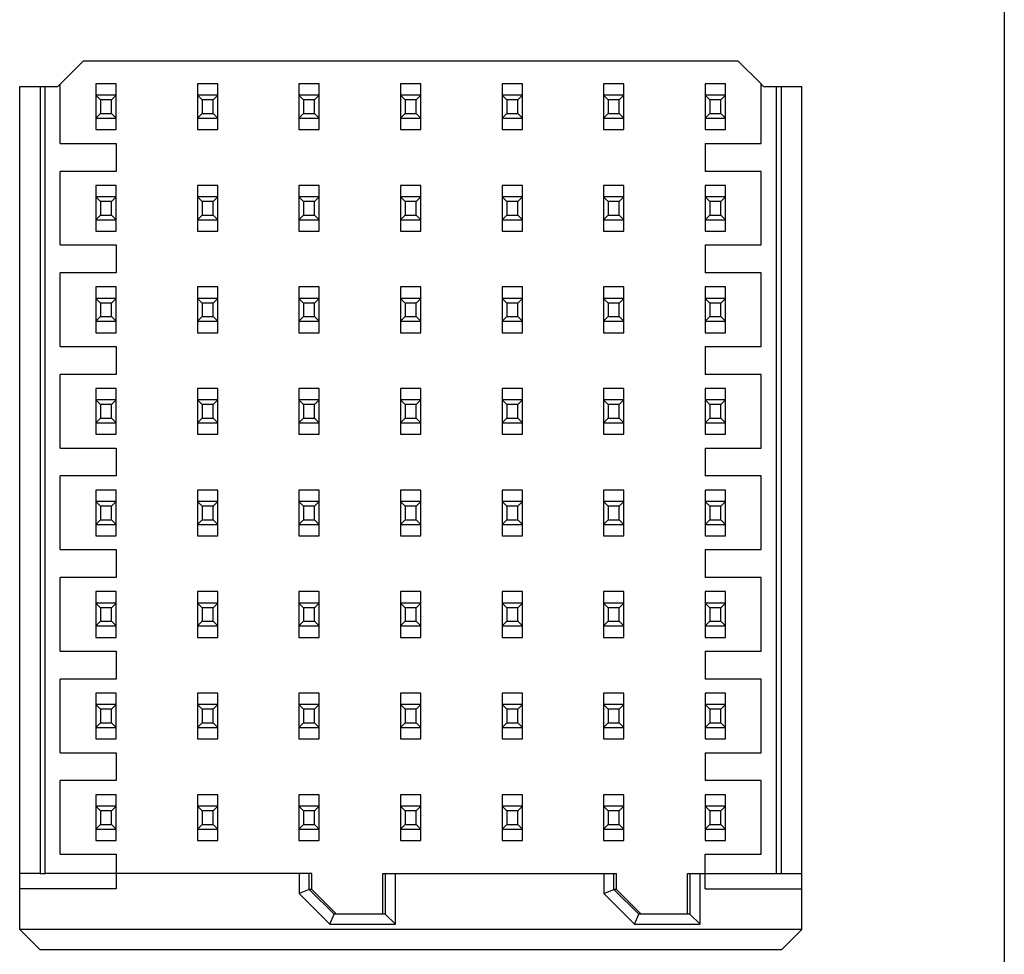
# Model space of a CAD drawing. Header units: inches. Extents: x 0 to 34, y 0 to 22.
# Tile 43 of 59: x 21.572 to 22.145, y 6.076 to 6.62. Entities that reach past the tile are written whole.
import ezdxf

# ---------------------------------------------------------------- set-up
doc = ezdxf.new("R2010")
doc.units = ezdxf.units.IN
doc.header["$LTSCALE"] = 1.87
doc.header["$MEASUREMENT"] = 0
doc.layers.get('0').update_dxf_attribs({"linetype": 'CONTINUOUS'})

msp = doc.modelspace()

# ---------------------------------------------------------------- linework, layer by layer
at = {"color": 7, "linetype": 'CONTINUOUS'}
for p, q in [((22.14494, 7.6891), (22.14494, 3.37021)), ((21.60931, 6.59562), (21.59455, 6.58086)), ((21.99021, 6.59562), (21.60931, 6.59562)), ((22.00346, 6.58237), (21.99021, 6.59562)), ((21.5724, 6.58086), (21.59455, 6.58086)), ((21.5724, 6.09059), (21.5724, 6.58086)), ((21.58421, 6.58085), (21.58421, 6.12317)), ((21.58716, 6.12319), (21.58716, 6.58086)), ((21.59602, 6.54779), (21.59602, 6.58233)), ((21.6285, 6.58241), (21.61669, 6.58241)), ((21.61669, 6.58241), (21.61669, 6.55581)), ((21.6285, 6.55581), (21.6285, 6.58241)), ((21.68756, 6.58241), (21.67575, 6.58241)), ((21.67575, 6.58241), (21.67575, 6.55581)), ((21.68756, 6.55581), (21.68756, 6.58241)), ((21.74661, 6.58241), (21.7348, 6.58241)), ((21.7348, 6.58241), (21.7348, 6.55581)), ((21.74661, 6.55581), (21.74661, 6.58241)), ((21.80567, 6.58241), (21.79386, 6.58241)), ((21.79386, 6.58241), (21.79386, 6.55581)), ((21.80567, 6.55581), (21.80567, 6.58241)), ((21.86472, 6.58241), (21.85291, 6.58241)), ((21.85291, 6.58241), (21.85291, 6.55581)), ((21.86472, 6.55581), (21.86472, 6.58241)), ((21.92378, 6.58241), (21.91197, 6.58241)), ((21.91197, 6.58241), (21.91197, 6.55581)), ((21.92378, 6.55581), (21.92378, 6.58241)), ((21.98283, 6.58241), (21.97102, 6.58241)), ((21.97102, 6.58241), (21.97102, 6.55581)), ((21.98283, 6.55581), (21.98283, 6.58241)), ((22.00498, 6.58086), (22.0035, 6.58233)), ((22.0035, 6.54779), (22.0035, 6.58233)), ((22.00498, 6.58086), (22.02712, 6.58086)), ((22.01236, 6.58086), (22.01236, 6.12318)), ((22.01531, 6.12318), (22.01531, 6.58086)), ((22.02712, 6.09059), (22.02712, 6.58086)), ((21.6285, 6.57576), (21.61669, 6.57576)), ((21.61939, 6.57306), (21.61669, 6.57576)), ((21.62581, 6.57306), (21.61939, 6.57306)), ((21.61939, 6.57306), (21.61939, 6.56517)), ((21.6285, 6.57576), (21.62581, 6.57306)), ((21.62581, 6.56517), (21.62581, 6.57306)), ((21.68756, 6.57576), (21.67575, 6.57576)), ((21.67844, 6.57306), (21.67575, 6.57576)), ((21.68486, 6.57306), (21.67844, 6.57306)), ((21.67844, 6.57306), (21.67844, 6.56517)), ((21.68756, 6.57576), (21.68486, 6.57306)), ((21.68486, 6.56517), (21.68486, 6.57306)), ((21.74661, 6.57576), (21.7348, 6.57576)), ((21.7375, 6.57306), (21.7348, 6.57576)), ((21.74392, 6.57306), (21.7375, 6.57306)), ((21.7375, 6.57306), (21.7375, 6.56517)), ((21.74661, 6.57576), (21.74392, 6.57306)), ((21.74392, 6.56517), (21.74392, 6.57306)), ((21.80567, 6.57576), (21.79386, 6.57576)), ((21.79655, 6.57306), (21.79386, 6.57576)), ((21.80297, 6.57306), (21.79655, 6.57306)), ((21.79655, 6.57306), (21.79655, 6.56517)), ((21.80567, 6.57576), (21.80297, 6.57306)), ((21.80297, 6.56517), (21.80297, 6.57306)), ((21.86472, 6.57576), (21.85291, 6.57576)), ((21.85561, 6.57306), (21.85291, 6.57576)), ((21.86203, 6.57306), (21.85561, 6.57306)), ((21.85561, 6.57306), (21.85561, 6.56517)), ((21.86472, 6.57576), (21.86203, 6.57306)), ((21.86203, 6.56517), (21.86203, 6.57306)), ((21.92378, 6.57576), (21.91197, 6.57576)), ((21.91466, 6.57306), (21.91197, 6.57576)), ((21.92108, 6.57306), (21.91466, 6.57306)), ((21.91466, 6.57306), (21.91466, 6.56517)), ((21.92378, 6.57576), (21.92108, 6.57306)), ((21.92108, 6.56517), (21.92108, 6.57306)), ((21.98283, 6.57576), (21.97102, 6.57576)), ((21.97372, 6.57306), (21.97102, 6.57576)), ((21.98014, 6.57306), (21.97372, 6.57306)), ((21.97372, 6.57306), (21.97372, 6.56517)), ((21.98283, 6.57576), (21.98014, 6.57306)), ((21.98014, 6.56517), (21.98014, 6.57306)), ((21.61669, 6.56247), (21.61939, 6.56517)), ((21.61669, 6.56247), (21.6285, 6.56247)), ((21.61939, 6.56517), (21.62581, 6.56517)), ((21.62581, 6.56517), (21.6285, 6.56247)), ((21.67575, 6.56247), (21.67844, 6.56517)), ((21.67575, 6.56247), (21.68756, 6.56247)), ((21.67844, 6.56517), (21.68486, 6.56517)), ((21.68486, 6.56517), (21.68756, 6.56247)), ((21.7348, 6.56247), (21.7375, 6.56517)), ((21.7348, 6.56247), (21.74661, 6.56247)), ((21.7375, 6.56517), (21.74392, 6.56517)), ((21.74392, 6.56517), (21.74661, 6.56247)), ((21.79386, 6.56247), (21.79655, 6.56517)), ((21.79386, 6.56247), (21.80567, 6.56247)), ((21.79655, 6.56517), (21.80297, 6.56517)), ((21.80297, 6.56517), (21.80567, 6.56247)), ((21.85291, 6.56247), (21.85561, 6.56517)), ((21.85291, 6.56247), (21.86472, 6.56247)), ((21.85561, 6.56517), (21.86203, 6.56517)), ((21.86203, 6.56517), (21.86472, 6.56247)), ((21.91197, 6.56247), (21.91466, 6.56517)), ((21.91197, 6.56247), (21.92378, 6.56247)), ((21.91466, 6.56517), (21.92108, 6.56517)), ((21.92108, 6.56517), (21.92378, 6.56247)), ((21.97102, 6.56247), (21.97372, 6.56517)), ((21.97102, 6.56247), (21.98283, 6.56247)), ((21.97372, 6.56517), (21.98014, 6.56517)), ((21.98014, 6.56517), (21.98283, 6.56247)), ((21.61669, 6.55581), (21.6285, 6.55581)), ((21.67575, 6.55581), (21.68756, 6.55581)), ((21.7348, 6.55581), (21.74661, 6.55581)), ((21.79386, 6.55581), (21.80567, 6.55581)), ((21.85291, 6.55581), (21.86472, 6.55581)), ((21.91197, 6.55581), (21.92378, 6.55581)), ((21.97102, 6.55581), (21.98283, 6.55581)), ((21.59602, 6.54779), (21.6285, 6.54779)), ((21.6285, 6.54779), (21.6285, 6.53155)), ((21.97102, 6.54779), (22.0035, 6.54779)), ((21.97102, 6.54779), (21.97102, 6.53155)), ((21.6285, 6.53155), (21.59602, 6.53155)), ((21.59602, 6.48873), (21.59602, 6.53155)), ((22.0035, 6.53155), (21.97102, 6.53155)), ((22.0035, 6.48873), (22.0035, 6.53155)), ((21.6285, 6.52336), (21.61669, 6.52336)), ((21.61669, 6.52336), (21.61669, 6.49675)), ((21.6285, 6.49675), (21.6285, 6.52336)), ((21.68756, 6.52336), (21.67575, 6.52336)), ((21.67575, 6.52336), (21.67575, 6.49675)), ((21.68756, 6.49675), (21.68756, 6.52336)), ((21.74661, 6.52336), (21.7348, 6.52336)), ((21.7348, 6.52336), (21.7348, 6.49675)), ((21.74661, 6.49675), (21.74661, 6.52336)), ((21.80567, 6.52336), (21.79386, 6.52336)), ((21.79386, 6.52336), (21.79386, 6.49675)), ((21.80567, 6.49675), (21.80567, 6.52336)), ((21.86472, 6.52336), (21.85291, 6.52336)), ((21.85291, 6.52336), (21.85291, 6.49675)), ((21.86472, 6.49675), (21.86472, 6.52336)), ((21.92378, 6.52336), (21.91197, 6.52336)), ((21.91197, 6.52336), (21.91197, 6.49675)), ((21.92378, 6.49675), (21.92378, 6.52336)), ((21.98283, 6.52336), (21.97102, 6.52336)), ((21.97102, 6.52336), (21.97102, 6.49675)), ((21.98283, 6.49675), (21.98283, 6.52336)), ((21.6285, 6.5167), (21.61669, 6.5167)), ((21.61939, 6.514), (21.61669, 6.5167)), ((21.6285, 6.5167), (21.62581, 6.514)), ((21.68756, 6.5167), (21.67575, 6.5167)), ((21.67844, 6.514), (21.67575, 6.5167)), ((21.68756, 6.5167), (21.68486, 6.514)), ((21.74661, 6.5167), (21.7348, 6.5167)), ((21.7375, 6.514), (21.7348, 6.5167)), ((21.74661, 6.5167), (21.74392, 6.514)), ((21.80567, 6.5167), (21.79386, 6.5167)), ((21.79655, 6.514), (21.79386, 6.5167)), ((21.80567, 6.5167), (21.80297, 6.514)), ((21.86472, 6.5167), (21.85291, 6.5167)), ((21.85561, 6.514), (21.85291, 6.5167)), ((21.86472, 6.5167), (21.86203, 6.514)), ((21.92378, 6.5167), (21.91197, 6.5167)), ((21.91466, 6.514), (21.91197, 6.5167)), ((21.92378, 6.5167), (21.92108, 6.514)), ((21.98283, 6.5167), (21.97102, 6.5167)), ((21.97372, 6.514), (21.97102, 6.5167)), ((21.98283, 6.5167), (21.98014, 6.514)), ((21.62581, 6.514), (21.61939, 6.514)), ((21.61939, 6.514), (21.61939, 6.50611)), ((21.62581, 6.50611), (21.62581, 6.514)), ((21.68486, 6.514), (21.67844, 6.514)), ((21.67844, 6.514), (21.67844, 6.50611)), ((21.68486, 6.50611), (21.68486, 6.514)), ((21.74392, 6.514), (21.7375, 6.514)), ((21.7375, 6.514), (21.7375, 6.50611)), ((21.74392, 6.50611), (21.74392, 6.514)), ((21.80297, 6.514), (21.79655, 6.514)), ((21.79655, 6.514), (21.79655, 6.50611)), ((21.80297, 6.50611), (21.80297, 6.514)), ((21.86203, 6.514), (21.85561, 6.514)), ((21.85561, 6.514), (21.85561, 6.50611)), ((21.86203, 6.50611), (21.86203, 6.514)), ((21.92108, 6.514), (21.91466, 6.514)), ((21.91466, 6.514), (21.91466, 6.50611)), ((21.92108, 6.50611), (21.92108, 6.514)), ((21.98014, 6.514), (21.97372, 6.514)), ((21.97372, 6.514), (21.97372, 6.50611)), ((21.98014, 6.50611), (21.98014, 6.514)), ((21.61669, 6.50341), (21.61939, 6.50611)), ((21.61939, 6.50611), (21.62581, 6.50611)), ((21.62581, 6.50611), (21.6285, 6.50341)), ((21.67575, 6.50341), (21.67844, 6.50611)), ((21.67844, 6.50611), (21.68486, 6.50611)), ((21.68486, 6.50611), (21.68756, 6.50341)), ((21.7348, 6.50341), (21.7375, 6.50611)), ((21.7375, 6.50611), (21.74392, 6.50611)), ((21.74392, 6.50611), (21.74661, 6.50341)), ((21.79386, 6.50341), (21.79655, 6.50611)), ((21.79655, 6.50611), (21.80297, 6.50611)), ((21.80297, 6.50611), (21.80567, 6.50341)), ((21.85291, 6.50341), (21.85561, 6.50611)), ((21.85561, 6.50611), (21.86203, 6.50611)), ((21.86203, 6.50611), (21.86472, 6.50341)), ((21.91197, 6.50341), (21.91466, 6.50611)), ((21.91466, 6.50611), (21.92108, 6.50611)), ((21.92108, 6.50611), (21.92378, 6.50341)), ((21.97102, 6.50341), (21.97372, 6.50611)), ((21.97372, 6.50611), (21.98014, 6.50611)), ((21.98014, 6.50611), (21.98283, 6.50341)), ((21.61669, 6.50341), (21.6285, 6.50341)), ((21.67575, 6.50341), (21.68756, 6.50341)), ((21.7348, 6.50341), (21.74661, 6.50341)), ((21.79386, 6.50341), (21.80567, 6.50341)), ((21.85291, 6.50341), (21.86472, 6.50341)), ((21.91197, 6.50341), (21.92378, 6.50341)), ((21.97102, 6.50341), (21.98283, 6.50341)), ((21.61669, 6.49675), (21.6285, 6.49675)), ((21.67575, 6.49675), (21.68756, 6.49675)), ((21.7348, 6.49675), (21.74661, 6.49675)), ((21.79386, 6.49675), (21.80567, 6.49675)), ((21.85291, 6.49675), (21.86472, 6.49675)), ((21.91197, 6.49675), (21.92378, 6.49675)), ((21.97102, 6.49675), (21.98283, 6.49675)), ((21.59602, 6.48873), (21.6285, 6.48873)), ((21.6285, 6.48873), (21.6285, 6.47249)), ((21.97102, 6.48873), (22.0035, 6.48873)), ((21.97102, 6.48873), (21.97102, 6.47249)), ((21.6285, 6.47249), (21.59602, 6.47249)), ((21.59602, 6.42968), (21.59602, 6.47249)), ((22.0035, 6.47249), (21.97102, 6.47249)), ((22.0035, 6.42968), (22.0035, 6.47249)), ((21.6285, 6.4643), (21.61669, 6.4643)), ((21.61669, 6.4643), (21.61669, 6.4377)), ((21.6285, 6.4377), (21.6285, 6.4643)), ((21.68756, 6.4643), (21.67575, 6.4643)), ((21.67575, 6.4643), (21.67575, 6.4377)), ((21.68756, 6.4377), (21.68756, 6.4643)), ((21.74661, 6.4643), (21.7348, 6.4643)), ((21.7348, 6.4643), (21.7348, 6.4377)), ((21.74661, 6.4377), (21.74661, 6.4643)), ((21.80567, 6.4643), (21.79386, 6.4643)), ((21.79386, 6.4643), (21.79386, 6.4377)), ((21.80567, 6.4377), (21.80567, 6.4643)), ((21.86472, 6.4643), (21.85291, 6.4643)), ((21.85291, 6.4643), (21.85291, 6.4377)), ((21.86472, 6.4377), (21.86472, 6.4643)), ((21.92378, 6.4643), (21.91197, 6.4643)), ((21.91197, 6.4643), (21.91197, 6.4377)), ((21.92378, 6.4377), (21.92378, 6.4643)), ((21.98283, 6.4643), (21.97102, 6.4643)), ((21.97102, 6.4643), (21.97102, 6.4377)), ((21.98283, 6.4377), (21.98283, 6.4643)), ((21.6285, 6.45765), (21.61669, 6.45765)), ((21.61939, 6.45495), (21.61669, 6.45765)), ((21.62581, 6.45495), (21.61939, 6.45495)), ((21.61939, 6.45495), (21.61939, 6.44706)), ((21.6285, 6.45765), (21.62581, 6.45495)), ((21.62581, 6.44706), (21.62581, 6.45495)), ((21.68756, 6.45765), (21.67575, 6.45765)), ((21.67844, 6.45495), (21.67575, 6.45765)), ((21.68486, 6.45495), (21.67844, 6.45495)), ((21.67844, 6.45495), (21.67844, 6.44706)), ((21.68756, 6.45765), (21.68486, 6.45495)), ((21.68486, 6.44706), (21.68486, 6.45495)), ((21.74661, 6.45765), (21.7348, 6.45765)), ((21.7375, 6.45495), (21.7348, 6.45765)), ((21.74392, 6.45495), (21.7375, 6.45495)), ((21.7375, 6.45495), (21.7375, 6.44706)), ((21.74661, 6.45765), (21.74392, 6.45495)), ((21.74392, 6.44706), (21.74392, 6.45495)), ((21.80567, 6.45765), (21.79386, 6.45765)), ((21.79655, 6.45495), (21.79386, 6.45765)), ((21.80297, 6.45495), (21.79655, 6.45495)), ((21.79655, 6.45495), (21.79655, 6.44706)), ((21.80567, 6.45765), (21.80297, 6.45495)), ((21.80297, 6.44706), (21.80297, 6.45495)), ((21.86472, 6.45765), (21.85291, 6.45765)), ((21.85561, 6.45495), (21.85291, 6.45765)), ((21.86203, 6.45495), (21.85561, 6.45495)), ((21.85561, 6.45495), (21.85561, 6.44706)), ((21.86472, 6.45765), (21.86203, 6.45495)), ((21.86203, 6.44706), (21.86203, 6.45495)), ((21.92378, 6.45765), (21.91197, 6.45765)), ((21.91466, 6.45495), (21.91197, 6.45765)), ((21.92108, 6.45495), (21.91466, 6.45495)), ((21.91466, 6.45495), (21.91466, 6.44706)), ((21.92378, 6.45765), (21.92108, 6.45495)), ((21.92108, 6.44706), (21.92108, 6.45495)), ((21.98283, 6.45765), (21.97102, 6.45765)), ((21.97372, 6.45495), (21.97102, 6.45765)), ((21.98014, 6.45495), (21.97372, 6.45495)), ((21.97372, 6.45495), (21.97372, 6.44706)), ((21.98283, 6.45765), (21.98014, 6.45495)), ((21.98014, 6.44706), (21.98014, 6.45495)), ((21.61669, 6.44436), (21.61939, 6.44706)), ((21.61939, 6.44706), (21.62581, 6.44706)), ((21.62581, 6.44706), (21.6285, 6.44436)), ((21.67575, 6.44436), (21.67844, 6.44706)), ((21.67844, 6.44706), (21.68486, 6.44706)), ((21.68486, 6.44706), (21.68756, 6.44436)), ((21.7348, 6.44436), (21.7375, 6.44706)), ((21.7375, 6.44706), (21.74392, 6.44706)), ((21.74392, 6.44706), (21.74661, 6.44436)), ((21.79386, 6.44436), (21.79655, 6.44706)), ((21.79655, 6.44706), (21.80297, 6.44706)), ((21.80297, 6.44706), (21.80567, 6.44436)), ((21.85291, 6.44436), (21.85561, 6.44706)), ((21.85561, 6.44706), (21.86203, 6.44706)), ((21.86203, 6.44706), (21.86472, 6.44436)), ((21.91197, 6.44436), (21.91466, 6.44706)), ((21.91466, 6.44706), (21.92108, 6.44706)), ((21.92108, 6.44706), (21.92378, 6.44436)), ((21.97102, 6.44436), (21.97372, 6.44706)), ((21.97372, 6.44706), (21.98014, 6.44706)), ((21.98014, 6.44706), (21.98283, 6.44436)), ((21.61669, 6.44436), (21.6285, 6.44436)), ((21.67575, 6.44436), (21.68756, 6.44436)), ((21.7348, 6.44436), (21.74661, 6.44436)), ((21.79386, 6.44436), (21.80567, 6.44436)), ((21.85291, 6.44436), (21.86472, 6.44436)), ((21.91197, 6.44436), (21.92378, 6.44436)), ((21.97102, 6.44436), (21.98283, 6.44436)), ((21.61669, 6.4377), (21.6285, 6.4377)), ((21.67575, 6.4377), (21.68756, 6.4377)), ((21.7348, 6.4377), (21.74661, 6.4377)), ((21.79386, 6.4377), (21.80567, 6.4377)), ((21.85291, 6.4377), (21.86472, 6.4377)), ((21.91197, 6.4377), (21.92378, 6.4377)), ((21.97102, 6.4377), (21.98283, 6.4377)), ((21.59602, 6.42968), (21.6285, 6.42968)), ((21.6285, 6.42968), (21.6285, 6.41344)), ((21.97102, 6.42968), (22.0035, 6.42968)), ((21.97102, 6.42968), (21.97102, 6.41344)), ((21.6285, 6.41344), (21.59602, 6.41344)), ((21.59602, 6.37062), (21.59602, 6.41344)), ((22.0035, 6.41344), (21.97102, 6.41344)), ((22.0035, 6.37062), (22.0035, 6.41344)), ((21.6285, 6.40525), (21.61669, 6.40525)), ((21.61669, 6.40525), (21.61669, 6.37864)), ((21.6285, 6.37864), (21.6285, 6.40525)), ((21.68756, 6.40525), (21.67575, 6.40525)), ((21.67575, 6.40525), (21.67575, 6.37864)), ((21.68756, 6.37864), (21.68756, 6.40525)), ((21.74661, 6.40525), (21.7348, 6.40525)), ((21.7348, 6.40525), (21.7348, 6.37864)), ((21.74661, 6.37864), (21.74661, 6.40525)), ((21.80567, 6.40525), (21.79386, 6.40525)), ((21.79386, 6.40525), (21.79386, 6.37864)), ((21.80567, 6.37864), (21.80567, 6.40525)), ((21.86472, 6.40525), (21.85291, 6.40525)), ((21.85291, 6.40525), (21.85291, 6.37864)), ((21.86472, 6.37864), (21.86472, 6.40525)), ((21.92378, 6.40525), (21.91197, 6.40525)), ((21.91197, 6.40525), (21.91197, 6.37864)), ((21.92378, 6.37864), (21.92378, 6.40525)), ((21.98283, 6.40525), (21.97102, 6.40525)), ((21.97102, 6.40525), (21.97102, 6.37864)), ((21.98283, 6.37864), (21.98283, 6.40525)), ((21.6285, 6.39859), (21.61669, 6.39859)), ((21.61939, 6.39589), (21.61669, 6.39859)), ((21.62581, 6.39589), (21.61939, 6.39589)), ((21.61939, 6.39589), (21.61939, 6.388)), ((21.6285, 6.39859), (21.62581, 6.39589)), ((21.62581, 6.388), (21.62581, 6.39589)), ((21.68756, 6.39859), (21.67575, 6.39859)), ((21.67844, 6.39589), (21.67575, 6.39859)), ((21.68486, 6.39589), (21.67844, 6.39589)), ((21.67844, 6.39589), (21.67844, 6.388)), ((21.68756, 6.39859), (21.68486, 6.39589)), ((21.68486, 6.388), (21.68486, 6.39589)), ((21.74661, 6.39859), (21.7348, 6.39859)), ((21.7375, 6.39589), (21.7348, 6.39859)), ((21.74392, 6.39589), (21.7375, 6.39589)), ((21.7375, 6.39589), (21.7375, 6.388)), ((21.74661, 6.39859), (21.74392, 6.39589)), ((21.74392, 6.388), (21.74392, 6.39589)), ((21.80567, 6.39859), (21.79386, 6.39859)), ((21.79655, 6.39589), (21.79386, 6.39859)), ((21.80297, 6.39589), (21.79655, 6.39589)), ((21.79655, 6.39589), (21.79655, 6.388)), ((21.80567, 6.39859), (21.80297, 6.39589)), ((21.80297, 6.388), (21.80297, 6.39589)), ((21.86472, 6.39859), (21.85291, 6.39859)), ((21.85561, 6.39589), (21.85291, 6.39859)), ((21.86203, 6.39589), (21.85561, 6.39589)), ((21.85561, 6.39589), (21.85561, 6.388)), ((21.86472, 6.39859), (21.86203, 6.39589)), ((21.86203, 6.388), (21.86203, 6.39589)), ((21.92378, 6.39859), (21.91197, 6.39859)), ((21.91466, 6.39589), (21.91197, 6.39859)), ((21.92108, 6.39589), (21.91466, 6.39589)), ((21.91466, 6.39589), (21.91466, 6.388)), ((21.92378, 6.39859), (21.92108, 6.39589)), ((21.92108, 6.388), (21.92108, 6.39589)), ((21.98283, 6.39859), (21.97102, 6.39859)), ((21.97372, 6.39589), (21.97102, 6.39859)), ((21.98014, 6.39589), (21.97372, 6.39589)), ((21.97372, 6.39589), (21.97372, 6.388)), ((21.98283, 6.39859), (21.98014, 6.39589)), ((21.98014, 6.388), (21.98014, 6.39589)), ((21.61669, 6.3853), (21.61939, 6.388)), ((21.61669, 6.3853), (21.6285, 6.3853)), ((21.61939, 6.388), (21.62581, 6.388)), ((21.62581, 6.388), (21.6285, 6.3853)), ((21.67575, 6.3853), (21.67844, 6.388)), ((21.67575, 6.3853), (21.68756, 6.3853)), ((21.67844, 6.388), (21.68486, 6.388)), ((21.68486, 6.388), (21.68756, 6.3853)), ((21.7348, 6.3853), (21.7375, 6.388)), ((21.7348, 6.3853), (21.74661, 6.3853)), ((21.7375, 6.388), (21.74392, 6.388)), ((21.74392, 6.388), (21.74661, 6.3853)), ((21.79386, 6.3853), (21.79655, 6.388)), ((21.79386, 6.3853), (21.80567, 6.3853)), ((21.79655, 6.388), (21.80297, 6.388)), ((21.80297, 6.388), (21.80567, 6.3853)), ((21.85291, 6.3853), (21.85561, 6.388)), ((21.85291, 6.3853), (21.86472, 6.3853)), ((21.85561, 6.388), (21.86203, 6.388)), ((21.86203, 6.388), (21.86472, 6.3853)), ((21.91197, 6.3853), (21.91466, 6.388)), ((21.91197, 6.3853), (21.92378, 6.3853)), ((21.91466, 6.388), (21.92108, 6.388)), ((21.92108, 6.388), (21.92378, 6.3853)), ((21.97102, 6.3853), (21.97372, 6.388)), ((21.97102, 6.3853), (21.98283, 6.3853)), ((21.97372, 6.388), (21.98014, 6.388)), ((21.98014, 6.388), (21.98283, 6.3853)), ((21.61669, 6.37864), (21.6285, 6.37864)), ((21.67575, 6.37864), (21.68756, 6.37864)), ((21.7348, 6.37864), (21.74661, 6.37864)), ((21.79386, 6.37864), (21.80567, 6.37864)), ((21.85291, 6.37864), (21.86472, 6.37864)), ((21.91197, 6.37864), (21.92378, 6.37864)), ((21.97102, 6.37864), (21.98283, 6.37864)), ((21.59602, 6.37062), (21.6285, 6.37062)), ((21.6285, 6.37062), (21.6285, 6.35438)), ((21.97102, 6.37062), (22.0035, 6.37062)), ((21.97102, 6.37062), (21.97102, 6.35438)), ((21.6285, 6.35438), (21.59602, 6.35438)), ((21.59602, 6.31157), (21.59602, 6.35438)), ((22.0035, 6.35438), (21.97102, 6.35438)), ((22.0035, 6.31157), (22.0035, 6.35438)), ((21.6285, 6.34619), (21.61669, 6.34619)), ((21.61669, 6.34619), (21.61669, 6.31959)), ((21.6285, 6.31959), (21.6285, 6.34619)), ((21.68756, 6.34619), (21.67575, 6.34619)), ((21.67575, 6.34619), (21.67575, 6.31959)), ((21.68756, 6.31959), (21.68756, 6.34619)), ((21.74661, 6.34619), (21.7348, 6.34619)), ((21.7348, 6.34619), (21.7348, 6.31959)), ((21.74661, 6.31959), (21.74661, 6.34619)), ((21.80567, 6.34619), (21.79386, 6.34619)), ((21.79386, 6.34619), (21.79386, 6.31959)), ((21.80567, 6.31959), (21.80567, 6.34619)), ((21.86472, 6.34619), (21.85291, 6.34619)), ((21.85291, 6.34619), (21.85291, 6.31959)), ((21.86472, 6.31959), (21.86472, 6.34619)), ((21.92378, 6.34619), (21.91197, 6.34619)), ((21.91197, 6.34619), (21.91197, 6.31959)), ((21.92378, 6.31959), (21.92378, 6.34619)), ((21.98283, 6.34619), (21.97102, 6.34619)), ((21.97102, 6.34619), (21.97102, 6.31959)), ((21.98283, 6.31959), (21.98283, 6.34619)), ((21.6285, 6.33953), (21.61669, 6.33953)), ((21.61939, 6.33684), (21.61669, 6.33953)), ((21.6285, 6.33953), (21.62581, 6.33684)), ((21.68756, 6.33953), (21.67575, 6.33953)), ((21.67844, 6.33684), (21.67575, 6.33953)), ((21.68756, 6.33953), (21.68486, 6.33684)), ((21.74661, 6.33953), (21.7348, 6.33953)), ((21.7375, 6.33684), (21.7348, 6.33953)), ((21.74661, 6.33953), (21.74392, 6.33684)), ((21.80567, 6.33953), (21.79386, 6.33953)), ((21.79655, 6.33684), (21.79386, 6.33953)), ((21.80567, 6.33953), (21.80297, 6.33684)), ((21.86472, 6.33953), (21.85291, 6.33953)), ((21.85561, 6.33684), (21.85291, 6.33953)), ((21.86472, 6.33953), (21.86203, 6.33684)), ((21.92378, 6.33953), (21.91197, 6.33953)), ((21.91466, 6.33684), (21.91197, 6.33953)), ((21.92378, 6.33953), (21.92108, 6.33684)), ((21.98283, 6.33953), (21.97102, 6.33953)), ((21.97372, 6.33684), (21.97102, 6.33953)), ((21.98283, 6.33953), (21.98014, 6.33684)), ((21.62581, 6.33684), (21.61939, 6.33684)), ((21.61939, 6.33684), (21.61939, 6.32894)), ((21.62581, 6.32894), (21.62581, 6.33684)), ((21.68486, 6.33684), (21.67844, 6.33684)), ((21.67844, 6.33684), (21.67844, 6.32894)), ((21.68486, 6.32894), (21.68486, 6.33684)), ((21.74392, 6.33684), (21.7375, 6.33684)), ((21.7375, 6.33684), (21.7375, 6.32894)), ((21.74392, 6.32894), (21.74392, 6.33684)), ((21.80297, 6.33684), (21.79655, 6.33684)), ((21.79655, 6.33684), (21.79655, 6.32894)), ((21.80297, 6.32894), (21.80297, 6.33684)), ((21.86203, 6.33684), (21.85561, 6.33684)), ((21.85561, 6.33684), (21.85561, 6.32894)), ((21.86203, 6.32894), (21.86203, 6.33684)), ((21.92108, 6.33684), (21.91466, 6.33684)), ((21.91466, 6.33684), (21.91466, 6.32894)), ((21.92108, 6.32894), (21.92108, 6.33684)), ((21.98014, 6.33684), (21.97372, 6.33684)), ((21.97372, 6.33684), (21.97372, 6.32894)), ((21.98014, 6.32894), (21.98014, 6.33684)), ((21.61669, 6.32625), (21.61939, 6.32894)), ((21.61939, 6.32894), (21.62581, 6.32894)), ((21.62581, 6.32894), (21.6285, 6.32625)), ((21.67575, 6.32625), (21.67844, 6.32894)), ((21.67844, 6.32894), (21.68486, 6.32894)), ((21.68486, 6.32894), (21.68756, 6.32625)), ((21.7348, 6.32625), (21.7375, 6.32894)), ((21.7375, 6.32894), (21.74392, 6.32894)), ((21.74392, 6.32894), (21.74661, 6.32625)), ((21.79386, 6.32625), (21.79655, 6.32894)), ((21.79655, 6.32894), (21.80297, 6.32894)), ((21.80297, 6.32894), (21.80567, 6.32625)), ((21.85291, 6.32625), (21.85561, 6.32894)), ((21.85561, 6.32894), (21.86203, 6.32894)), ((21.86203, 6.32894), (21.86472, 6.32625)), ((21.91197, 6.32625), (21.91466, 6.32894)), ((21.91466, 6.32894), (21.92108, 6.32894)), ((21.92108, 6.32894), (21.92378, 6.32625)), ((21.97102, 6.32625), (21.97372, 6.32894)), ((21.97372, 6.32894), (21.98014, 6.32894)), ((21.98014, 6.32894), (21.98283, 6.32625)), ((21.61669, 6.32625), (21.6285, 6.32625)), ((21.67575, 6.32625), (21.68756, 6.32625)), ((21.7348, 6.32625), (21.74661, 6.32625)), ((21.79386, 6.32625), (21.80567, 6.32625)), ((21.85291, 6.32625), (21.86472, 6.32625)), ((21.91197, 6.32625), (21.92378, 6.32625)), ((21.97102, 6.32625), (21.98283, 6.32625)), ((21.61669, 6.31959), (21.6285, 6.31959)), ((21.67575, 6.31959), (21.68756, 6.31959)), ((21.7348, 6.31959), (21.74661, 6.31959)), ((21.79386, 6.31959), (21.80567, 6.31959)), ((21.85291, 6.31959), (21.86472, 6.31959)), ((21.91197, 6.31959), (21.92378, 6.31959)), ((21.97102, 6.31959), (21.98283, 6.31959)), ((21.59602, 6.31157), (21.6285, 6.31157)), ((21.6285, 6.31157), (21.6285, 6.29533)), ((21.97102, 6.31157), (22.0035, 6.31157)), ((21.97102, 6.31157), (21.97102, 6.29533)), ((21.6285, 6.29533), (21.59602, 6.29533)), ((21.59602, 6.25251), (21.59602, 6.29533)), ((22.0035, 6.29533), (21.97102, 6.29533)), ((22.0035, 6.25251), (22.0035, 6.29533)), ((21.6285, 6.28714), (21.61669, 6.28714)), ((21.61669, 6.28714), (21.61669, 6.26053)), ((21.6285, 6.26053), (21.6285, 6.28714)), ((21.68756, 6.28714), (21.67575, 6.28714)), ((21.67575, 6.28714), (21.67575, 6.26053)), ((21.68756, 6.26053), (21.68756, 6.28714)), ((21.74661, 6.28714), (21.7348, 6.28714)), ((21.7348, 6.28714), (21.7348, 6.26053)), ((21.74661, 6.26053), (21.74661, 6.28714)), ((21.80567, 6.28714), (21.79386, 6.28714)), ((21.79386, 6.28714), (21.79386, 6.26053)), ((21.80567, 6.26053), (21.80567, 6.28714)), ((21.86472, 6.28714), (21.85291, 6.28714)), ((21.85291, 6.28714), (21.85291, 6.26053)), ((21.86472, 6.26053), (21.86472, 6.28714)), ((21.92378, 6.28714), (21.91197, 6.28714)), ((21.91197, 6.28714), (21.91197, 6.26053)), ((21.92378, 6.26053), (21.92378, 6.28714)), ((21.98283, 6.28714), (21.97102, 6.28714)), ((21.97102, 6.28714), (21.97102, 6.26053)), ((21.98283, 6.26053), (21.98283, 6.28714)), ((21.6285, 6.28048), (21.61669, 6.28048)), ((21.61939, 6.27778), (21.61669, 6.28048)), ((21.62581, 6.27778), (21.61939, 6.27778)), ((21.61939, 6.27778), (21.61939, 6.26989)), ((21.6285, 6.28048), (21.62581, 6.27778)), ((21.62581, 6.26989), (21.62581, 6.27778)), ((21.68756, 6.28048), (21.67575, 6.28048)), ((21.67844, 6.27778), (21.67575, 6.28048)), ((21.68486, 6.27778), (21.67844, 6.27778)), ((21.67844, 6.27778), (21.67844, 6.26989)), ((21.68756, 6.28048), (21.68486, 6.27778)), ((21.68486, 6.26989), (21.68486, 6.27778)), ((21.74661, 6.28048), (21.7348, 6.28048)), ((21.7375, 6.27778), (21.7348, 6.28048)), ((21.74392, 6.27778), (21.7375, 6.27778)), ((21.7375, 6.27778), (21.7375, 6.26989)), ((21.74661, 6.28048), (21.74392, 6.27778)), ((21.74392, 6.26989), (21.74392, 6.27778)), ((21.80567, 6.28048), (21.79386, 6.28048)), ((21.79655, 6.27778), (21.79386, 6.28048)), ((21.80297, 6.27778), (21.79655, 6.27778)), ((21.79655, 6.27778), (21.79655, 6.26989)), ((21.80567, 6.28048), (21.80297, 6.27778)), ((21.80297, 6.26989), (21.80297, 6.27778)), ((21.86472, 6.28048), (21.85291, 6.28048)), ((21.85561, 6.27778), (21.85291, 6.28048)), ((21.86203, 6.27778), (21.85561, 6.27778)), ((21.85561, 6.27778), (21.85561, 6.26989)), ((21.86472, 6.28048), (21.86203, 6.27778)), ((21.86203, 6.26989), (21.86203, 6.27778)), ((21.92378, 6.28048), (21.91197, 6.28048)), ((21.91466, 6.27778), (21.91197, 6.28048)), ((21.92108, 6.27778), (21.91466, 6.27778)), ((21.91466, 6.27778), (21.91466, 6.26989)), ((21.92378, 6.28048), (21.92108, 6.27778)), ((21.92108, 6.26989), (21.92108, 6.27778)), ((21.98283, 6.28048), (21.97102, 6.28048)), ((21.97372, 6.27778), (21.97102, 6.28048)), ((21.98014, 6.27778), (21.97372, 6.27778)), ((21.97372, 6.27778), (21.97372, 6.26989)), ((21.98283, 6.28048), (21.98014, 6.27778)), ((21.98014, 6.26989), (21.98014, 6.27778)), ((21.61669, 6.26719), (21.61939, 6.26989)), ((21.61939, 6.26989), (21.62581, 6.26989)), ((21.62581, 6.26989), (21.6285, 6.26719)), ((21.67575, 6.26719), (21.67844, 6.26989)), ((21.67844, 6.26989), (21.68486, 6.26989)), ((21.68486, 6.26989), (21.68756, 6.26719)), ((21.7348, 6.26719), (21.7375, 6.26989)), ((21.7375, 6.26989), (21.74392, 6.26989)), ((21.74392, 6.26989), (21.74661, 6.26719)), ((21.79386, 6.26719), (21.79655, 6.26989)), ((21.79655, 6.26989), (21.80297, 6.26989)), ((21.80297, 6.26989), (21.80567, 6.26719)), ((21.85291, 6.26719), (21.85561, 6.26989)), ((21.85561, 6.26989), (21.86203, 6.26989)), ((21.86203, 6.26989), (21.86472, 6.26719)), ((21.91197, 6.26719), (21.91466, 6.26989)), ((21.91466, 6.26989), (21.92108, 6.26989)), ((21.92108, 6.26989), (21.92378, 6.26719)), ((21.97102, 6.26719), (21.97372, 6.26989)), ((21.97372, 6.26989), (21.98014, 6.26989)), ((21.98014, 6.26989), (21.98283, 6.26719)), ((21.61669, 6.26719), (21.6285, 6.26719)), ((21.67575, 6.26719), (21.68756, 6.26719)), ((21.7348, 6.26719), (21.74661, 6.26719)), ((21.79386, 6.26719), (21.80567, 6.26719)), ((21.85291, 6.26719), (21.86472, 6.26719)), ((21.91197, 6.26719), (21.92378, 6.26719)), ((21.97102, 6.26719), (21.98283, 6.26719)), ((21.61669, 6.26053), (21.6285, 6.26053)), ((21.67575, 6.26053), (21.68756, 6.26053)), ((21.7348, 6.26053), (21.74661, 6.26053)), ((21.79386, 6.26053), (21.80567, 6.26053)), ((21.85291, 6.26053), (21.86472, 6.26053)), ((21.91197, 6.26053), (21.92378, 6.26053)), ((21.97102, 6.26053), (21.98283, 6.26053)), ((21.59602, 6.25251), (21.6285, 6.25251)), ((21.6285, 6.25251), (21.6285, 6.23627)), ((21.97102, 6.25251), (22.0035, 6.25251)), ((21.97102, 6.25251), (21.97102, 6.23627)), ((21.6285, 6.23627), (21.59602, 6.23627)), ((21.59602, 6.19345), (21.59602, 6.23627)), ((22.0035, 6.23627), (21.97102, 6.23627)), ((22.0035, 6.19345), (22.0035, 6.23627)), ((21.6285, 6.22808), (21.61669, 6.22808)), ((21.61669, 6.22808), (21.61669, 6.20148)), ((21.6285, 6.20148), (21.6285, 6.22808)), ((21.68756, 6.22808), (21.67575, 6.22808)), ((21.67575, 6.22808), (21.67575, 6.20148)), ((21.68756, 6.20148), (21.68756, 6.22808)), ((21.74661, 6.22808), (21.7348, 6.22808)), ((21.7348, 6.22808), (21.7348, 6.20148)), ((21.74661, 6.20148), (21.74661, 6.22808)), ((21.80567, 6.22808), (21.79386, 6.22808)), ((21.79386, 6.22808), (21.79386, 6.20148)), ((21.80567, 6.20148), (21.80567, 6.22808)), ((21.86472, 6.22808), (21.85291, 6.22808)), ((21.85291, 6.22808), (21.85291, 6.20148)), ((21.86472, 6.20148), (21.86472, 6.22808)), ((21.92378, 6.22808), (21.91197, 6.22808)), ((21.91197, 6.22808), (21.91197, 6.20148)), ((21.92378, 6.20148), (21.92378, 6.22808)), ((21.98283, 6.22808), (21.97102, 6.22808)), ((21.97102, 6.22808), (21.97102, 6.20148)), ((21.98283, 6.20148), (21.98283, 6.22808)), ((21.6285, 6.22142), (21.61669, 6.22142)), ((21.61939, 6.21873), (21.61669, 6.22142)), ((21.62581, 6.21873), (21.61939, 6.21873)), ((21.61939, 6.21873), (21.61939, 6.21083)), ((21.6285, 6.22142), (21.62581, 6.21873)), ((21.62581, 6.21083), (21.62581, 6.21873)), ((21.68756, 6.22142), (21.67575, 6.22142)), ((21.67844, 6.21873), (21.67575, 6.22142)), ((21.68486, 6.21873), (21.67844, 6.21873)), ((21.67844, 6.21873), (21.67844, 6.21083)), ((21.68756, 6.22142), (21.68486, 6.21873)), ((21.68486, 6.21083), (21.68486, 6.21873)), ((21.74661, 6.22142), (21.7348, 6.22142)), ((21.7375, 6.21873), (21.7348, 6.22142)), ((21.74392, 6.21873), (21.7375, 6.21873)), ((21.7375, 6.21873), (21.7375, 6.21083)), ((21.74661, 6.22142), (21.74392, 6.21873)), ((21.74392, 6.21083), (21.74392, 6.21873)), ((21.80567, 6.22142), (21.79386, 6.22142)), ((21.79655, 6.21873), (21.79386, 6.22142)), ((21.80297, 6.21873), (21.79655, 6.21873)), ((21.79655, 6.21873), (21.79655, 6.21083)), ((21.80567, 6.22142), (21.80297, 6.21873)), ((21.80297, 6.21083), (21.80297, 6.21873)), ((21.86472, 6.22142), (21.85291, 6.22142)), ((21.85561, 6.21873), (21.85291, 6.22142)), ((21.86203, 6.21873), (21.85561, 6.21873)), ((21.85561, 6.21873), (21.85561, 6.21083)), ((21.86472, 6.22142), (21.86203, 6.21873)), ((21.86203, 6.21083), (21.86203, 6.21873)), ((21.92378, 6.22142), (21.91197, 6.22142)), ((21.91466, 6.21873), (21.91197, 6.22142)), ((21.92108, 6.21873), (21.91466, 6.21873)), ((21.91466, 6.21873), (21.91466, 6.21083)), ((21.92378, 6.22142), (21.92108, 6.21873)), ((21.92108, 6.21083), (21.92108, 6.21873)), ((21.98283, 6.22142), (21.97102, 6.22142)), ((21.97372, 6.21873), (21.97102, 6.22142)), ((21.98014, 6.21873), (21.97372, 6.21873)), ((21.97372, 6.21873), (21.97372, 6.21083)), ((21.98283, 6.22142), (21.98014, 6.21873)), ((21.98014, 6.21083), (21.98014, 6.21873)), ((21.61669, 6.20814), (21.61939, 6.21083)), ((21.61669, 6.20814), (21.6285, 6.20814)), ((21.61939, 6.21083), (21.62581, 6.21083)), ((21.62581, 6.21083), (21.6285, 6.20814)), ((21.67575, 6.20814), (21.67844, 6.21083)), ((21.67575, 6.20814), (21.68756, 6.20814)), ((21.67844, 6.21083), (21.68486, 6.21083)), ((21.68486, 6.21083), (21.68756, 6.20814)), ((21.7348, 6.20814), (21.7375, 6.21083)), ((21.7348, 6.20814), (21.74661, 6.20814)), ((21.7375, 6.21083), (21.74392, 6.21083)), ((21.74392, 6.21083), (21.74661, 6.20814)), ((21.79386, 6.20814), (21.79655, 6.21083)), ((21.79386, 6.20814), (21.80567, 6.20814)), ((21.79655, 6.21083), (21.80297, 6.21083)), ((21.80297, 6.21083), (21.80567, 6.20814)), ((21.85291, 6.20814), (21.85561, 6.21083)), ((21.85291, 6.20814), (21.86472, 6.20814)), ((21.85561, 6.21083), (21.86203, 6.21083)), ((21.86203, 6.21083), (21.86472, 6.20814)), ((21.91197, 6.20814), (21.91466, 6.21083)), ((21.91197, 6.20814), (21.92378, 6.20814)), ((21.91466, 6.21083), (21.92108, 6.21083)), ((21.92108, 6.21083), (21.92378, 6.20814)), ((21.97102, 6.20814), (21.97372, 6.21083)), ((21.97102, 6.20814), (21.98283, 6.20814)), ((21.97372, 6.21083), (21.98014, 6.21083)), ((21.98014, 6.21083), (21.98283, 6.20814)), ((21.61669, 6.20148), (21.6285, 6.20148)), ((21.67575, 6.20148), (21.68756, 6.20148)), ((21.7348, 6.20148), (21.74661, 6.20148)), ((21.79386, 6.20148), (21.80567, 6.20148)), ((21.85291, 6.20148), (21.86472, 6.20148)), ((21.91197, 6.20148), (21.92378, 6.20148)), ((21.97102, 6.20148), (21.98283, 6.20148)), ((21.59602, 6.19345), (21.6285, 6.19345)), ((21.6285, 6.19345), (21.6285, 6.17721)), ((21.97102, 6.19345), (22.0035, 6.19345)), ((21.97102, 6.19345), (21.97102, 6.17721)), ((21.6285, 6.17721), (21.59602, 6.17721)), ((21.59602, 6.1344), (21.59602, 6.17721)), ((22.0035, 6.17721), (21.97102, 6.17721)), ((22.0035, 6.1344), (22.0035, 6.17721)), ((21.6285, 6.16903), (21.61669, 6.16903)), ((21.61669, 6.16903), (21.61669, 6.14242)), ((21.6285, 6.14242), (21.6285, 6.16903)), ((21.68756, 6.16903), (21.67575, 6.16903)), ((21.67575, 6.16903), (21.67575, 6.14242)), ((21.68756, 6.14242), (21.68756, 6.16903)), ((21.74661, 6.16903), (21.7348, 6.16903)), ((21.7348, 6.16903), (21.7348, 6.14242)), ((21.74661, 6.14242), (21.74661, 6.16903)), ((21.80567, 6.16903), (21.79386, 6.16903)), ((21.79386, 6.16903), (21.79386, 6.14242)), ((21.80567, 6.14242), (21.80567, 6.16903)), ((21.86472, 6.16903), (21.85291, 6.16903)), ((21.85291, 6.16903), (21.85291, 6.14242)), ((21.86472, 6.14242), (21.86472, 6.16903)), ((21.92378, 6.16903), (21.91197, 6.16903)), ((21.91197, 6.16903), (21.91197, 6.14242)), ((21.92378, 6.14242), (21.92378, 6.16903)), ((21.98283, 6.16903), (21.97102, 6.16903)), ((21.97102, 6.16903), (21.97102, 6.14242)), ((21.98283, 6.14242), (21.98283, 6.16903)), ((21.6285, 6.16237), (21.61669, 6.16237)), ((21.61939, 6.15967), (21.61669, 6.16237)), ((21.6285, 6.16237), (21.62581, 6.15967)), ((21.68756, 6.16237), (21.67575, 6.16237)), ((21.67844, 6.15967), (21.67575, 6.16237)), ((21.68756, 6.16237), (21.68486, 6.15967)), ((21.74661, 6.16237), (21.7348, 6.16237)), ((21.7375, 6.15967), (21.7348, 6.16237)), ((21.74661, 6.16237), (21.74392, 6.15967)), ((21.80567, 6.16237), (21.79386, 6.16237)), ((21.79655, 6.15967), (21.79386, 6.16237)), ((21.80567, 6.16237), (21.80297, 6.15967)), ((21.86472, 6.16237), (21.85291, 6.16237)), ((21.85561, 6.15967), (21.85291, 6.16237)), ((21.86472, 6.16237), (21.86203, 6.15967)), ((21.92378, 6.16237), (21.91197, 6.16237)), ((21.91466, 6.15967), (21.91197, 6.16237)), ((21.92378, 6.16237), (21.92108, 6.15967)), ((21.98283, 6.16237), (21.97102, 6.16237)), ((21.97372, 6.15967), (21.97102, 6.16237)), ((21.98283, 6.16237), (21.98014, 6.15967)), ((21.62581, 6.15967), (21.61939, 6.15967)), ((21.61939, 6.15967), (21.61939, 6.15178)), ((21.62581, 6.15178), (21.62581, 6.15967)), ((21.68486, 6.15967), (21.67844, 6.15967)), ((21.67844, 6.15967), (21.67844, 6.15178)), ((21.68486, 6.15178), (21.68486, 6.15967)), ((21.74392, 6.15967), (21.7375, 6.15967)), ((21.7375, 6.15967), (21.7375, 6.15178)), ((21.74392, 6.15178), (21.74392, 6.15967)), ((21.80297, 6.15967), (21.79655, 6.15967)), ((21.79655, 6.15967), (21.79655, 6.15178)), ((21.80297, 6.15178), (21.80297, 6.15967)), ((21.86203, 6.15967), (21.85561, 6.15967)), ((21.85561, 6.15967), (21.85561, 6.15178)), ((21.86203, 6.15178), (21.86203, 6.15967)), ((21.92108, 6.15967), (21.91466, 6.15967)), ((21.91466, 6.15967), (21.91466, 6.15178)), ((21.92108, 6.15178), (21.92108, 6.15967)), ((21.98014, 6.15967), (21.97372, 6.15967)), ((21.97372, 6.15967), (21.97372, 6.15178)), ((21.98014, 6.15178), (21.98014, 6.15967)), ((21.61669, 6.14908), (21.61939, 6.15178)), ((21.61669, 6.14908), (21.6285, 6.14908)), ((21.61939, 6.15178), (21.62581, 6.15178)), ((21.62581, 6.15178), (21.6285, 6.14908)), ((21.67575, 6.14908), (21.67844, 6.15178)), ((21.67575, 6.14908), (21.68756, 6.14908)), ((21.67844, 6.15178), (21.68486, 6.15178)), ((21.68486, 6.15178), (21.68756, 6.14908)), ((21.7348, 6.14908), (21.7375, 6.15178)), ((21.7348, 6.14908), (21.74661, 6.14908)), ((21.7375, 6.15178), (21.74392, 6.15178)), ((21.74392, 6.15178), (21.74661, 6.14908)), ((21.79386, 6.14908), (21.79655, 6.15178)), ((21.79386, 6.14908), (21.80567, 6.14908)), ((21.79655, 6.15178), (21.80297, 6.15178)), ((21.80297, 6.15178), (21.80567, 6.14908)), ((21.85291, 6.14908), (21.85561, 6.15178)), ((21.85291, 6.14908), (21.86472, 6.14908)), ((21.85561, 6.15178), (21.86203, 6.15178)), ((21.86203, 6.15178), (21.86472, 6.14908)), ((21.91197, 6.14908), (21.91466, 6.15178)), ((21.91197, 6.14908), (21.92378, 6.14908)), ((21.91466, 6.15178), (21.92108, 6.15178)), ((21.92108, 6.15178), (21.92378, 6.14908)), ((21.97102, 6.14908), (21.97372, 6.15178)), ((21.97102, 6.14908), (21.98283, 6.14908)), ((21.97372, 6.15178), (21.98014, 6.15178)), ((21.98014, 6.15178), (21.98283, 6.14908)), ((21.61669, 6.14242), (21.6285, 6.14242)), ((21.67575, 6.14242), (21.68756, 6.14242)), ((21.7348, 6.14242), (21.74661, 6.14242)), ((21.79386, 6.14242), (21.80567, 6.14242)), ((21.85291, 6.14242), (21.86472, 6.14242)), ((21.91197, 6.14242), (21.92378, 6.14242)), ((21.97102, 6.14242), (21.98283, 6.14242)), ((21.59602, 6.1344), (21.6285, 6.1344)), ((21.6285, 6.1344), (21.6285, 6.11435)), ((21.97102, 6.1344), (22.0035, 6.1344)), ((21.97102, 6.11435), (21.97102, 6.1344)), ((21.58421, 6.12318), (21.5724, 6.12318)), ((21.58421, 6.12317), (21.58716, 6.12319)), ((21.74218, 6.12318), (21.58716, 6.12318)), ((21.73485, 6.12318), (21.73485, 6.11154)), ((21.74079, 6.11399), (21.74078, 6.12318)), ((21.74218, 6.11397), (21.74218, 6.12318)), ((21.78355, 6.09959), (21.7835, 6.12314)), ((21.78352, 6.12318), (21.91935, 6.12318)), ((21.78493, 6.12318), (21.78492, 6.09958)), ((21.79086, 6.09367), (21.79087, 6.12318)), ((21.91201, 6.12318), (21.91202, 6.11154)), ((21.91795, 6.11399), (21.91795, 6.12318)), ((21.91935, 6.11397), (21.91935, 6.12318)), ((21.96071, 6.09959), (21.96066, 6.12317)), ((21.96069, 6.12318), (22.02712, 6.12318)), ((21.9621, 6.12318), (21.96208, 6.09958)), ((21.96802, 6.09367), (21.96804, 6.12318)), ((21.6285, 6.11435), (21.5724, 6.11435)), ((21.74078, 6.11398), (21.73485, 6.11154)), ((21.73485, 6.11154), (21.75273, 6.09367)), ((21.7552, 6.09957), (21.74078, 6.11398)), ((21.74218, 6.11397), (21.74079, 6.11397)), ((21.74219, 6.11396), (21.75663, 6.09953)), ((21.91202, 6.11154), (21.91795, 6.11399)), ((21.91202, 6.11154), (21.92989, 6.09367)), ((21.93237, 6.09957), (21.91794, 6.11398)), ((21.91935, 6.11397), (21.91795, 6.11397)), ((21.91936, 6.11396), (21.9338, 6.09953)), ((21.97102, 6.11435), (22.02712, 6.11435)), ((21.75273, 6.09367), (21.7552, 6.09957)), ((21.78494, 6.09956), (21.7552, 6.09956)), ((21.79086, 6.09367), (21.78494, 6.09956)), ((21.92989, 6.09367), (21.93237, 6.09957)), ((21.96211, 6.09956), (21.93236, 6.09956)), ((21.96802, 6.09367), (21.96211, 6.09956)), ((21.75273, 6.09367), (21.79086, 6.09367)), ((21.92989, 6.09367), (21.96802, 6.09367)), ((22.02712, 6.09059), (21.5724, 6.09059)), ((21.58421, 6.07878), (21.5724, 6.09059)), ((22.02712, 6.09059), (22.01531, 6.07878)), ((22.01531, 6.07878), (21.58421, 6.07878))]:
    msp.add_line(p, q, dxfattribs=at)

doc.saveas('drawing.dxf')
